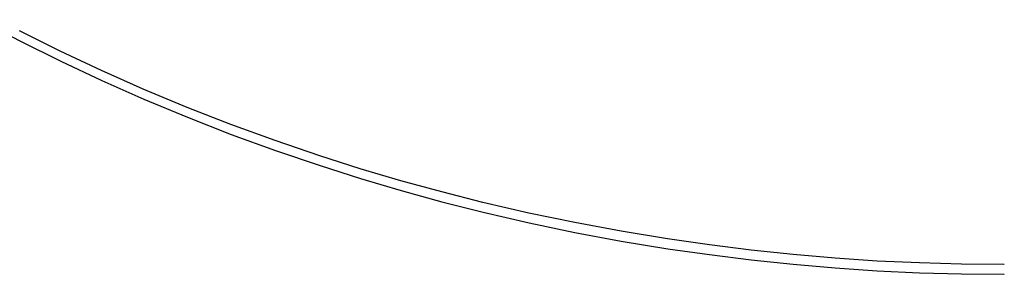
# Model space of a CAD drawing. Header units: millimetres. Extents: x 0 to 1551, y 0 to 1543.
# Tile 26 of 69: x 1057 to 1207, y 0 to 39. Entities that reach past the tile are written whole.
import ezdxf

# ---------------------------------------------------------------- set-up
doc = ezdxf.new("R2010")
doc.units = ezdxf.units.MM
doc.layers.add('Make2D$Visible$Curves', color=7, linetype='Continuous', true_color=0x000000)

msp = doc.modelspace()

# ---------------------------------------------------------------- linework, layer by layer
at = {"layer": 'Make2D$Visible$Curves'}
for p, q in [((1050.51, 38.9), (1056.68, 35.67)), ((1062.86, 34.09), (1056.62, 37.19)), ((1056.68, 35.67), (1062.92, 32.57)), ((1069.16, 31.13), (1062.86, 34.09)), ((1062.92, 32.57), (1069.22, 29.61)), ((1075.53, 28.31), (1069.16, 31.13)), ((1069.22, 29.61), (1075.65, 26.77)), ((1082.24, 25.51), (1075.53, 28.31)), ((1075.65, 26.77), (1082.3, 24)), ((1088.95, 22.89), (1082.24, 25.51)), ((1082.3, 24), (1089, 21.38)), ((1095.71, 20.42), (1088.95, 22.89)), ((1089, 21.38), (1095.76, 18.92)), ((1102.53, 18.1), (1095.71, 20.42)), ((1095.76, 18.92), (1102.58, 16.6)), ((1108.71, 16.14), (1102.53, 18.1)), ((1102.58, 16.6), (1108.75, 14.64)), ((1114.93, 14.3), (1108.71, 16.14)), ((1108.75, 14.64), (1114.96, 12.81)), ((1121.18, 12.58), (1114.93, 14.3)), ((1114.96, 12.81), (1121.21, 11.09)), ((1127.46, 10.99), (1121.18, 12.58)), ((1121.21, 11.09), (1127.51, 9.49)), ((1134.49, 9.36), (1127.46, 10.99)), ((1127.51, 9.49), (1134.52, 7.87)), ((1141.53, 7.89), (1134.49, 9.36)), ((1134.52, 7.87), (1141.55, 6.4)), ((1148.59, 6.57), (1141.53, 7.89)), ((1141.55, 6.4), (1148.62, 5.08)), ((1155.68, 5.4), (1148.59, 6.57)), ((1148.62, 5.08), (1155.74, 3.91)), ((1162.09, 4.48), (1155.68, 5.4)), ((1155.74, 3.91), (1162.12, 3)), ((1168.49, 3.69), (1162.09, 4.48)), ((1174.9, 3.01), (1168.49, 3.69)), ((1181.32, 2.46), (1174.9, 3.01)), ((1162.12, 3), (1168.51, 2.2)), ((1168.51, 2.2), (1174.92, 1.53)), ((1174.92, 1.53), (1181.34, 0.98)), ((1187.76, 2.03), (1181.32, 2.46)), ((1194.2, 1.73), (1187.76, 2.03)), ((1200.64, 1.54), (1194.2, 1.73)), ((1207.09, 1.48), (1200.64, 1.54)), ((1181.34, 0.98), (1187.77, 0.55)), ((1187.77, 0.55), (1194.2, 0.24)), ((1194.2, 0.24), (1200.64, 0.06)), ((1200.64, 0.06), (1207.09, 0)), ((1207.19, 1.48), (1207.09, 1.48)), ((1207.09, 0), (1207.19, 0))]:
    msp.add_line(p, q, dxfattribs=at)

doc.saveas('drawing.dxf')
